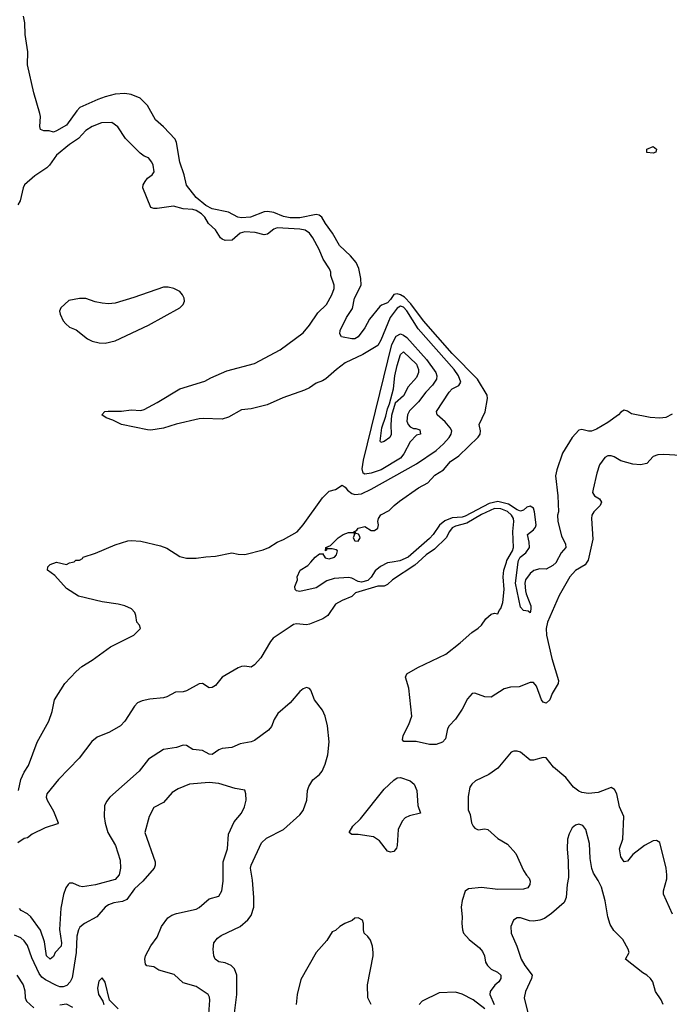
# Model space of a CAD drawing. Header units: inches. Extents: x 2001573 to 2220545, y 644482 to 846830.
# Tile 183 of 256: x 2095242 to 2099248, y 697270 to 703349. Entities that reach past the tile are written whole.
import ezdxf

# ---------------------------------------------------------------- set-up
doc = ezdxf.new("R2010")
doc.units = ezdxf.units.IN
doc.header["$MEASUREMENT"] = 0
doc.layers.add('C0699', color=7, linetype='Continuous')
doc.layers.add('C0790', color=7, linetype='Continuous')

msp = doc.modelspace()

# ---------------------------------------------------------------- linework, layer by layer
at = {"layer": 'C0699', "color": 5}
for points, elevation in [([(2097699.1, 700000), (2097678.6, 699981.4), (2097540.5, 699890), (2097510, 699861.7), (2097490, 699850.6), (2097450, 699852.1), (2097313.8, 699810), (2097290, 699787.6), (2097230, 699763.4), (2097190, 699739.5), (2097141.9, 699670), (2097110.7, 699649.3), (2097030, 699617.8), (2097010, 699613.3), (2096950, 699619.7), (2096930, 699614.2), (2096910, 699601.3), (2096806, 699530), (2096789.5, 699510), (2096730.1, 699410), (2096690, 699365.4), (2096670, 699351.1), (2096630, 699357.7), (2096610, 699355.7), (2096590, 699347), (2096490.2, 699290), (2096450, 699238.4), (2096430, 699225.8), (2096410, 699224.9), (2096370, 699250.4), (2096350, 699249.1), (2096270, 699204.6), (2096250, 699198.5), (2096203.7, 699196.3), (2096150, 699167.8), (2096130, 699162.1), (2096045.6, 699154.4), (2095996.6, 699143.4), (2095969.5, 699130.5), (2095950.1, 699109.9), (2095890, 699017.7), (2095864, 698990), (2095796.3, 698950), (2095720.3, 698919.7), (2095687.5, 698892.5), (2095609.2, 698790), (2095481.8, 698658.2), (2095409.4, 698570.6), (2095404.9, 698550), (2095411.2, 698530), (2095450, 698461.7), (2095478.9, 698390), (2095475.3, 698384.7), (2095399.3, 698360.7), (2095320, 698320), (2095290, 698298.4), (2095270, 698294.5), (2095230, 698266.9)], 280), ([(2095234.7, 698590), (2095250, 698658.8), (2095270, 698702.8), (2095296.3, 698743.7), (2095350, 698887.7), (2095421.1, 699018.9), (2095441.7, 699078.3), (2095456.4, 699150), (2095519.8, 699250), (2095590, 699324.7), (2095625.3, 699354.7), (2095690, 699394), (2095802.3, 699477.7), (2095946.6, 699550), (2095987, 699590), (2095981.2, 699610), (2095963.6, 699630), (2095958.7, 699670), (2095951.5, 699690), (2095931.5, 699711.5), (2095890, 699729.8), (2095850, 699739.8), (2095750, 699754.2), (2095605.2, 699790), (2095530, 699838), (2095458, 699918), (2095414, 699950), (2095415.3, 699970), (2095430, 699984.7), (2095470, 699998.8), (2095530, 699984.7), (2095550, 699996), (2095568.7, 700000)], 280), ([(2097539.7, 700000), (2097510, 699995.5), (2097467.9, 699972.1), (2097434.7, 699945.3), (2097410, 699906.7), (2097390, 699885.8), (2097350, 699875.8), (2097330, 699879.6), (2097290, 699900.2), (2097270, 699905.4), (2097181.2, 699898.8), (2097135.8, 699884.2), (2097070, 699840.7), (2096970, 699818.4), (2096950, 699822), (2096940.9, 699830), (2096939.5, 699850), (2096955.1, 699890), (2096954, 699910), (2096972.7, 699950), (2097020.1, 699979.9), (2097038.1, 700000)], 260), ([(2098740.4, 700000), (2098730, 699983.8), (2098670, 699948.3), (2098635.5, 699910), (2098570, 699793), (2098497.7, 699630), (2098490.1, 699589.9), (2098492, 699550), (2098524.4, 699404.4), (2098565.5, 699270), (2098563.5, 699250), (2098525.3, 699190), (2098512.6, 699150), (2098490, 699128.8), (2098470, 699135.6), (2098460.4, 699150), (2098430, 699234), (2098410, 699257.7), (2098390, 699257.6), (2098322.8, 699230), (2098270, 699227.9), (2098230, 699217.6), (2098150, 699165.8), (2098110, 699168.6), (2098050, 699190.5), (2098031.9, 699188.1), (2098003.3, 699156.7), (2097970, 699092.7), (2097930, 699029.7), (2097890, 698989.6), (2097879.7, 698970), (2097868.3, 698910), (2097850, 698888.4), (2097810, 698875.1), (2097770, 698874.7), (2097688.1, 698891.9), (2097612.1, 698892.1), (2097603.3, 698903.3), (2097606.6, 698930), (2097642.3, 698997.7), (2097660.4, 699050), (2097641.4, 699221.4), (2097620.9, 699290), (2097629.4, 699310), (2097697, 699350), (2097870, 699432), (2097959.1, 699500.9), (2098030, 699566.3), (2098070, 699592.7), (2098089.5, 699610), (2098117, 699650), (2098150, 699678.8), (2098170, 699684.7), (2098190, 699681), (2098198.4, 699701.6), (2098210, 699714), (2098222, 699750), (2098229.9, 699830.1), (2098224.5, 699910), (2098227.3, 699950), (2098243.5, 700000)], 280), ([(2098550.9, 700000), (2098550, 699998.3), (2098530, 699979.7), (2098490, 699956), (2098450, 699959.5), (2098412.5, 699947.5), (2098390, 699929.2), (2098362.4, 699890), (2098358.4, 699870), (2098362, 699822), (2098364.8, 699804.8), (2098393.8, 699730), (2098395.3, 699710), (2098390, 699688), (2098377.5, 699697.5), (2098350, 699700.9), (2098330, 699722.7), (2098299.8, 699870), (2098317.1, 700000)], 260), ([(2096559.2, 697150), (2096581.9, 697330), (2096581.5, 697450), (2096566.2, 697490), (2096545.6, 697510), (2096510, 697526.9), (2096470, 697532.5), (2096446.8, 697550), (2096439.2, 697570), (2096434.4, 697610), (2096439.8, 697650), (2096461.3, 697678.7), (2096484.4, 697695.6), (2096601.1, 697750), (2096649.2, 697790.8), (2096670, 697818.7), (2096686, 697870), (2096686.3, 697930), (2096677.1, 698037.1), (2096665.5, 698110), (2096670.6, 698130), (2096733.8, 698266.2), (2096763.7, 698296.3), (2096870, 698350.3), (2096970, 698440.4), (2096990, 698466.4), (2097012.9, 698530), (2097018, 698590), (2097024.8, 698615.2), (2097050, 698655.5), (2097091.8, 698690), (2097107.6, 698710), (2097126.7, 698753.3), (2097142.4, 698810), (2097151.1, 698890), (2097139.7, 698990), (2097126.6, 699050), (2097110, 699086.6), (2097060.7, 699150), (2097038, 699210), (2097030, 699219.3), (2097010, 699226.6), (2096990, 699218.4), (2096970, 699200.7), (2096909.4, 699130.6), (2096835, 699065), (2096811.4, 699028.6), (2096794.5, 698985.5), (2096777.6, 698962.4), (2096690, 698899.5), (2096670, 698891.1), (2096602.7, 698877.3), (2096550, 698856), (2096490, 698849.1), (2096470, 698841.5), (2096430, 698811.9), (2096410, 698814), (2096370, 698836.5), (2096310, 698842.8), (2096270, 698867.1), (2096250, 698869.7), (2096210, 698855.3), (2096130, 698844.2), (2096035.8, 698784.2), (2095978.7, 698710), (2095797.4, 698550), (2095777.3, 698522.7), (2095765.4, 698494.6), (2095763.5, 698430), (2095769.4, 698389.4), (2095785.6, 698330), (2095832.9, 698250), (2095861, 698161), (2095864, 698110), (2095855, 698070), (2095830, 698041.8), (2095710, 698008.5), (2095630, 697996.5), (2095610, 697999.8), (2095570, 698019.1), (2095550, 698017.4), (2095541.3, 698010), (2095527.6, 697990), (2095512.6, 697947.4), (2095495.4, 697864.6), (2095487.8, 697732.2), (2095500.3, 697650), (2095497.3, 697630), (2095461.1, 697590), (2095450, 697565.1), (2095430.2, 697549.8), (2095407.6, 697570), (2095395.8, 697655.8), (2095370, 697728.9), (2095310, 697811.3), (2095290, 697828.4), (2095252, 697850), (2095241.7, 697861.7)], 320), ([(2099267.2, 697827.2), (2099212.6, 697950), (2099212.4, 697970), (2099234.2, 698045.8), (2099233.8, 698070), (2099228.9, 698110), (2099189.7, 698269.7), (2099170, 698281.6), (2099150, 698279.7), (2099095.5, 698250), (2099024.4, 698195.6), (2098990, 698154.5), (2098970, 698149.6), (2098950, 698180.9), (2098940.4, 698230), (2098962.2, 698290), (2098968.5, 698430), (2098941.4, 698490), (2098924.2, 698570), (2098910, 698597.2), (2098890, 698609.4), (2098810, 698577.6), (2098750, 698572.7), (2098710, 698577.2), (2098690, 698585.7), (2098657.8, 698610), (2098609.7, 698670), (2098534.8, 698734.8), (2098490, 698792), (2098470, 698794.8), (2098410, 698777.1), (2098390, 698778), (2098330, 698827.6), (2098310, 698834), (2098290, 698834), (2098272.7, 698827.3), (2098191.2, 698728.8), (2098136.3, 698690), (2098053, 698650), (2098030.4, 698630), (2098018.7, 698610), (2098007.1, 698552.9), (2098008.4, 698470), (2098021.3, 698441.3), (2098028.7, 698390), (2098038, 698370), (2098050, 698358), (2098070, 698348.4), (2098110, 698353.7), (2098130, 698350.3), (2098190, 698292.9), (2098250, 698258.4), (2098301.2, 698201.2), (2098350, 698096.4), (2098367.4, 698067.4), (2098384, 698050), (2098390.3, 698030.3), (2098388.4, 698010), (2098375.8, 697990), (2098350, 697980.5), (2098190, 697979.8), (2098090, 697990.4), (2098010, 697982.7), (2097990, 697969.6), (2097970, 697911.8), (2097965.4, 697870), (2097970.9, 697810), (2097968.3, 697770), (2097973, 697730), (2097980.2, 697710), (2098015, 697670), (2098078.8, 697618.8), (2098097.3, 697597.3), (2098107.9, 697570), (2098114.9, 697530), (2098126.7, 697510), (2098150, 697488.2), (2098189.3, 697469.3), (2098210.3, 697450), (2098210.3, 697430), (2098197.4, 697410), (2098171.6, 697388.4), (2098144.6, 697350), (2098142.4, 697330), (2098168.7, 697270)], 320), ([(2096409.4, 697210), (2096415.5, 697295.5), (2096413.5, 697313.5), (2096405.2, 697330), (2096330, 697379.6), (2096250, 697403.5), (2096194.6, 697454.6), (2096101.1, 697481.1), (2096070, 697502.4), (2096027.2, 697507.2), (2096018, 697518), (2096013.6, 697550), (2096018.9, 697570), (2096050, 697630.4), (2096090, 697683.8), (2096116.2, 697750), (2096155.9, 697804.1), (2096179.4, 697820.6), (2096208.3, 697831.7), (2096330, 697857.4), (2096350, 697868.8), (2096410, 697922), (2096470, 697938), (2096488.6, 697971.4), (2096497.3, 698030), (2096497.8, 698150), (2096523.7, 698230), (2096530, 698321), (2096564.1, 698395.9), (2096610, 698450.7), (2096629.6, 698490), (2096638, 698530), (2096637.6, 698570), (2096630, 698591.8), (2096570, 698601.6), (2096470, 698632.8), (2096410, 698640.3), (2096290, 698628.4), (2096218.8, 698601.2), (2096183, 698577), (2096130, 698516.9), (2096070, 698484.5), (2096040.8, 698430), (2096013.8, 698330), (2096077.6, 698150), (2096078.4, 698130), (2096070.5, 698110), (2096001.7, 698030), (2095950, 697983.5), (2095902.6, 697917.4), (2095875.8, 697904.2), (2095822.5, 697897.5), (2095790, 697885.4), (2095770, 697869.7), (2095717.6, 697810), (2095641.6, 697770), (2095613.9, 697746.1), (2095605, 697730), (2095593.8, 697690), (2095590.6, 697590), (2095565.4, 697434.6), (2095554.3, 697410), (2095532.8, 697387.2), (2095510, 697378.7), (2095490, 697379), (2095470, 697385.6), (2095400.7, 697420.7), (2095378, 697438), (2095361.3, 697461.3), (2095317.1, 697557.1), (2095290, 697633.6), (2095270, 697662.6), (2095250, 697679.7), (2095210, 697698)], 340), ([(2099210.8, 697270), (2099198, 697298), (2099162.4, 697350), (2099147.3, 697410), (2099133, 697430), (2099110, 697449.6), (2099084.6, 697464.6), (2098979, 697550), (2099001.2, 697590), (2098995.1, 697610), (2098962.9, 697670), (2098905.7, 697725.7), (2098883.2, 697763.2), (2098869.8, 697809.8), (2098852.8, 697910), (2098830, 697993.2), (2098810, 698035.1), (2098780.8, 698080.8), (2098769.7, 698109.7), (2098759.7, 698170), (2098756.6, 698263.4), (2098734.3, 698350), (2098714.8, 698374.8), (2098690, 698382.6), (2098670, 698377.2), (2098650, 698359.1), (2098630, 698323), (2098621.3, 698290), (2098618.5, 698230), (2098625.2, 698154.8), (2098626.4, 698053.6), (2098618, 698010), (2098612.6, 697930), (2098600.2, 697899.8), (2098522, 697830), (2098479.5, 697800.5), (2098450, 697789.1), (2098410, 697783.2), (2098385.6, 697785.6), (2098330, 697803.5), (2098310, 697804), (2098287.4, 697790), (2098271.5, 697750), (2098273.1, 697710), (2098308.5, 697630), (2098335, 697550), (2098356.9, 697510), (2098402.3, 697450), (2098399.6, 697430), (2098362.2, 697350), (2098354.4, 697310), (2098377.5, 697210)], 340), ([(2097410, 697269.6), (2097389.8, 697310), (2097387.5, 697390), (2097422.6, 697570), (2097422.9, 697590), (2097417.7, 697630), (2097405.6, 697665.6), (2097390, 697689.6), (2097367.3, 697710), (2097362, 697730), (2097362.7, 697770), (2097356, 697790), (2097330, 697805.2), (2097310, 697801.2), (2097292.2, 697787.8), (2097247.3, 697770), (2097216.3, 697750), (2097190, 697726), (2097170, 697718), (2097136.7, 697663.3), (2097071.3, 697590), (2096976.1, 697423.9), (2096952.5, 697330), (2096946.8, 697270)], 320), ([(2095225.4, 697450), (2095263.3, 697390), (2095273.5, 697353.5), (2095276.8, 697310), (2095285, 697290), (2095330, 697249)], 340), ([(2095850, 697242), (2095795.2, 697295.2), (2095770, 697408), (2095750, 697433.2), (2095730, 697414), (2095721.3, 697370), (2095729.1, 697330), (2095755.5, 697290), (2095760.3, 697270)], 360), ([(2098110, 697242.6), (2098038.2, 697298.2), (2097970, 697333.9), (2097930, 697345.5), (2097830, 697340.3), (2097725.2, 697290), (2097705.5, 697270)], 320), ([(2095570, 697250.5), (2095530, 697270.5), (2095490, 697265.6)], 360)]:
    msp.add_lwpolyline(points, dxfattribs=dict(at, elevation=elevation))
at = {"layer": 'C0699', "color": 5, "elevation": 280}
msp.add_lwpolyline([(2097530, 698209), (2097510, 698215.3), (2097460.2, 698280.2), (2097424.7, 698304.7), (2097330, 698319.3), (2097290, 698319.3), (2097274, 698330), (2097297.6, 698370), (2097343.8, 698416.2), (2097490, 698598.2), (2097550, 698654.4), (2097570, 698667.4), (2097590, 698671), (2097650, 698650.2), (2097675.4, 698630), (2097692.1, 698590), (2097698.2, 698498.2), (2097714, 698450), (2097645.3, 698434.7), (2097619.2, 698420.8), (2097600, 698400), (2097576.6, 698350), (2097570.2, 698249.8), (2097565.2, 698234.8), (2097550, 698214)], close=True, dxfattribs=at)
at = {"layer": 'C0790', "color": 5}
for points, elevation in [([(2097038.1, 700000), (2097065.1, 700030), (2097091, 700051), (2097109, 700051), (2097110, 700054), (2097125.5, 700025.5), (2097150, 700020.3), (2097182.7, 700030), (2097195.6, 700044.4), (2097201.2, 700070), (2097194.9, 700074.9), (2097170, 700082.9), (2097141.2, 700081.2), (2097134, 700086), (2097134, 700074), (2097128.7, 700068.7), (2097129.3, 700090), (2097158, 700102), (2097206, 700150), (2097238, 700170), (2097270, 700182.4), (2097296.4, 700183.6), (2097322, 700198), (2097330.5, 700210.5), (2097370, 700219.1), (2097410, 700194.9), (2097430, 700195.8), (2097450, 700208.7), (2097454.7, 700230), (2097451.5, 700250), (2097454.7, 700270), (2097470, 700291.7), (2097521.5, 700318.5), (2097551.2, 700350), (2097584.7, 700375.3), (2097701.7, 700458.3), (2097758.7, 700490), (2097802.6, 700537.4), (2097856.4, 700570), (2097899.3, 700620.7), (2097950, 700655.5), (2098070, 700772.4), (2098081.7, 700790), (2098084.7, 700810), (2098076.4, 700850), (2098112.4, 700927.6), (2098127.2, 701010), (2098124.2, 701030), (2098065.2, 701130), (2097910, 701286.9), (2097732, 701490), (2097654.6, 701594.6), (2097614.6, 701634.6), (2097590, 701651), (2097570, 701656.7), (2097548.8, 701651.2), (2097530, 701620.8), (2097510, 701601.6), (2097473.4, 701586.6), (2097462.7, 701577.3), (2097400, 701500), (2097370, 701447.1), (2097330, 701389.8), (2097310, 701379.4), (2097290, 701378.5), (2097227.8, 701390), (2097216, 701410), (2097218.2, 701430), (2097258.4, 701510), (2097294.6, 701565.4), (2097308, 701630), (2097347.5, 701710), (2097346.7, 701750), (2097333, 701813), (2097316.3, 701850), (2097281.7, 701890), (2097214.4, 701954.4), (2097171.9, 702030), (2097127.6, 702090), (2097105.5, 702130), (2097090, 702141.9), (2097070, 702145.5), (2096970, 702125.3), (2096910, 702124.7), (2096870, 702134.4), (2096810, 702159.1), (2096770, 702165), (2096750, 702162.4), (2096666.4, 702130), (2096610, 702125.3), (2096588, 702130), (2096530, 702159.8), (2096430, 702181.8), (2096390, 702202.3), (2096331.2, 702250), (2096270, 702326), (2096257.4, 702390), (2096228.9, 702470), (2096208.4, 702590), (2096200.9, 702610), (2096130, 702687.7), (2096078.8, 702730), (2096030, 702819.5), (2095984.7, 702864.7), (2095930, 702886.6), (2095890, 702892.1), (2095830, 702889.1), (2095770, 702872.5), (2095723.5, 702856.5), (2095613, 702807), (2095593.5, 702786.5), (2095530, 702696.9), (2095470, 702661.5), (2095450, 702655.1), (2095422.9, 702662.9), (2095390, 702662.4), (2095370, 702669.7), (2095366.6, 702690), (2095369.8, 702750), (2095366, 702770), (2095330, 702898), (2095290.7, 703070), (2095291.8, 703150), (2095276.3, 703256.3), (2095273.2, 703330), (2095264.9, 703370)], 260), ([(2095568.7, 700000), (2095578, 700002), (2095588.9, 700011.1), (2095610, 700012), (2095630, 700022), (2095634, 700030), (2095710, 700055.5), (2095830, 700107.7), (2095908.1, 700131.9), (2095930, 700134.4), (2095990, 700128.4), (2096110, 700101.6), (2096150, 700086), (2096230, 700035.6), (2096270, 700025.3), (2096330, 700023.5), (2096390, 700033.2), (2096450, 700036.8), (2096550, 700057.8), (2096590, 700048.5), (2096630, 700047.8), (2096743.4, 700076.6), (2096779.5, 700090), (2096830, 700122.4), (2096870, 700138.7), (2096953.4, 700186.6), (2096990, 700230.3), (2097110, 700397.6), (2097150, 700438.7), (2097190, 700448.8), (2097230, 700475.3), (2097250, 700462.2), (2097263.6, 700443.6), (2097290, 700424), (2097310, 700417.6), (2097350, 700422.6), (2097410, 700450.4), (2097690, 700607.5), (2097810.7, 700690), (2097855.1, 700730), (2097890.9, 700770), (2097903, 700790), (2097907, 700810), (2097896.4, 700830), (2097865.8, 700865.8), (2097816.9, 700910), (2097813, 700930), (2097889.9, 701050), (2097910, 701070.6), (2097949.9, 701090.1), (2097963.2, 701110), (2097949.1, 701150), (2097920.7, 701190), (2097699.5, 701439.5), (2097630, 701550.7), (2097610, 701573.1), (2097590, 701580.3), (2097570, 701567), (2097527.5, 701510), (2097470.4, 701369.6), (2097450, 701337.6), (2097358.7, 701281.3), (2097250, 701229.8), (2097195.6, 701190), (2097130, 701130.7), (2097110, 701118.9), (2097070, 701104.1), (2097030, 701076.1), (2096999, 701061), (2096865.4, 701014.6), (2096768.8, 700971.2), (2096670, 700946.6), (2096610, 700940.3), (2096530, 700894.7), (2096490, 700881.6), (2096373.2, 700886.8), (2096350, 700884), (2096208, 700852), (2096130, 700826.5), (2096050, 700815.4), (2096030, 700816.1), (2095870, 700849.8), (2095816.3, 700876.3), (2095776, 700890), (2095749, 700910), (2095768, 700930), (2095787.1, 700932.9), (2095870, 700932.8), (2095930, 700939.6), (2095990, 700936.5), (2096010, 700942.6), (2096090, 700985.3), (2096230, 701070.4), (2096383.3, 701116.7), (2096421.5, 701138.5), (2096519, 701181), (2096690, 701226.9), (2096848.3, 701310), (2096990, 701415.5), (2097030, 701463.2), (2097081.2, 701538.8), (2097134, 701590), (2097166.4, 701650), (2097181.4, 701690), (2097181.8, 701710), (2097161, 701770), (2097160.4, 701790), (2097152.4, 701810), (2097113.7, 701870), (2097088.3, 701930), (2097050, 702002), (2097029.9, 702029.9), (2097002.9, 702050), (2096970, 702056), (2096830, 702063), (2096810, 702055.4), (2096770, 702025.3), (2096750, 702019.4), (2096693.9, 702033.9), (2096630, 702038.8), (2096602, 702030), (2096551.5, 701988.5), (2096510, 701986.4), (2096490, 701992.8), (2096480.9, 702000.9), (2096450, 702051.3), (2096407.5, 702090), (2096383.1, 702130), (2096363.2, 702150), (2096330, 702170.3), (2096310, 702177.4), (2096250, 702180.8), (2096190, 702198.1), (2096090, 702182.9), (2096070, 702183.1), (2096050, 702189.7), (2096002.4, 702310), (2096004.5, 702330), (2096015.4, 702350), (2096030.7, 702369.3), (2096058.4, 702390), (2096071.6, 702410), (2096066, 702450), (2096057.6, 702470), (2096036.2, 702496.2), (2096010, 702506), (2095984.2, 702524.2), (2095895.3, 702615.3), (2095847.9, 702687.9), (2095810, 702713.5), (2095747.5, 702712.5), (2095688.4, 702690), (2095650, 702664.4), (2095605.5, 702614.5), (2095550, 702578.5), (2095468.6, 702511.4), (2095426.2, 702450), (2095410, 702433.8), (2095336.1, 702383.9), (2095271.7, 702330), (2095262.6, 702310), (2095245, 702230), (2095230, 702206.2)], 280), ([(2099266, 700914), (2099226.2, 700893.8), (2099190.4, 700889.6), (2099130, 700893), (2099015, 700915), (2098990, 700931.3), (2098970, 700937.6), (2098950, 700926.6), (2098935.5, 700910), (2098870, 700861.8), (2098799.9, 700820.1), (2098768.2, 700808.2), (2098750, 700807.8), (2098710, 700819.7), (2098690, 700814), (2098648.9, 700770), (2098590, 700672), (2098554.6, 700570), (2098547.1, 700532.9), (2098561.5, 700410), (2098564.2, 700310), (2098559.5, 700290), (2098560.3, 700250), (2098583.3, 700163.3), (2098607.9, 700110), (2098610.3, 700090), (2098582.4, 700057.6), (2098550.9, 700000)], 260), ([(2099317.3, 700657.3), (2099214.8, 700665.2), (2099177.3, 700662.7), (2099148.2, 700651.8), (2099110.2, 700609.8), (2099070, 700600.3), (2099024.4, 700604.4), (2098950, 700626.3), (2098909.3, 700650), (2098890, 700656.4), (2098870, 700656.4), (2098850, 700645.6), (2098819, 700601), (2098800.8, 700550), (2098778.5, 700450), (2098775.6, 700430), (2098787.2, 700410), (2098817.6, 700390), (2098830.2, 700370), (2098822.8, 700350), (2098783.2, 700310), (2098771.6, 700290), (2098768.8, 700270), (2098777.8, 700142.2), (2098748.1, 700011.9), (2098740.4, 700000)], 280), ([(2098317.1, 700000), (2098318.5, 700010), (2098329.5, 700030), (2098363.1, 700056.9), (2098385.4, 700090), (2098384.2, 700124.2), (2098373.2, 700170), (2098410, 700198.8), (2098423.7, 700216.3), (2098426.6, 700230), (2098417.3, 700310), (2098410, 700332.4), (2098390, 700345.3), (2098370, 700339.8), (2098350, 700321.1), (2098330, 700314), (2098310, 700322.2), (2098257.5, 700357.5), (2098190, 700373.7), (2098138.1, 700361.9), (2097990, 700283.5), (2097970, 700277.2), (2097910, 700273.9), (2097865.1, 700254.9), (2097831.4, 700228.6), (2097792, 700170), (2097770, 700145.3), (2097637.8, 700030), (2097587.2, 700007.2), (2097539.7, 700000)], 260), ([(2098243.5, 700000), (2098246.7, 700010), (2098280.6, 700070), (2098287.2, 700090), (2098284.5, 700190), (2098290.4, 700250), (2098287.2, 700270), (2098274.8, 700290), (2098250, 700312.9), (2098210, 700329.9), (2098170, 700331.4), (2098090, 700293.2), (2097999.5, 700240.5), (2097930, 700222.8), (2097910, 700211.3), (2097893.5, 700190), (2097872.9, 700150), (2097800, 700080), (2097750, 700045.9), (2097699.1, 700000)], 280)]:
    msp.add_lwpolyline(points, dxfattribs=dict(at, elevation=elevation))
for points, elevation in [([(2099150, 702524.7), (2099110, 702529.4), (2099109.2, 702550), (2099150, 702564.9), (2099170.4, 702549.6), (2099166, 702530)], 240), ([(2096158, 701698), (2096130, 701697.4), (2095947, 701633), (2095830, 701597.6), (2095790, 701594.7), (2095750, 701598.3), (2095707.6, 701607.6), (2095650, 701627.6), (2095610, 701627.3), (2095545.3, 701614.7), (2095496, 701570), (2095486.8, 701550), (2095490.8, 701530), (2095510.8, 701490), (2095526.8, 701470), (2095550, 701450.7), (2095590, 701433.4), (2095659.4, 701379.4), (2095690, 701364.6), (2095732.8, 701352.8), (2095770, 701351.5), (2095830, 701366.5), (2096036.9, 701463.1), (2096229.2, 701570), (2096249.4, 701590), (2096258, 701610), (2096257, 701630), (2096247, 701650), (2096229.4, 701670), (2096193.2, 701690)], 320), ([(2097670, 700824.9), (2097685.2, 700825.2), (2097710, 700816.3), (2097713.4, 700790), (2097690, 700782.9), (2097650, 700742.9), (2097611.2, 700668.8), (2097590, 700642.4), (2097470.8, 700569.2), (2097410, 700549.5), (2097370, 700542.3), (2097361, 700550), (2097355.1, 700575.1), (2097362.1, 700630), (2097537.5, 701342.5), (2097564.5, 701395.5), (2097590, 701408.3), (2097610, 701402), (2097630, 701385.8), (2097751.7, 701251.7), (2097808.3, 701170), (2097814.9, 701150), (2097812.4, 701130), (2097788.3, 701091.7), (2097747, 701050), (2097701.5, 700990), (2097645.7, 700934.3), (2097633.4, 700910), (2097630.6, 700870.6), (2097638.4, 700850), (2097650, 700835.4)], 280), ([(2097470, 700738), (2097465.9, 700745.9), (2097474.8, 700830), (2097500, 700900), (2097510, 700946.8), (2097522.7, 700977.3), (2097548.5, 701070), (2097555.5, 701150), (2097570, 701213.4), (2097590, 701281.6), (2097610, 701297.8), (2097690, 701221.1), (2097701.3, 701190), (2097702.4, 701170), (2097690, 701140.5), (2097638.3, 701081.7), (2097610, 701025.7), (2097558.6, 700981.4), (2097535.8, 700904.2), (2097530.9, 700850), (2097532.7, 700787.3), (2097524.4, 700770), (2097490, 700744.7)], 260), ([(2097310, 700186), (2097303.6, 700176.4), (2097306, 700170), (2097299.1, 700150), (2097310, 700131), (2097330, 700128.4), (2097342, 700150), (2097339.1, 700159.1), (2097332.1, 700172.1), (2097316.4, 700176.4)], 260)]:
    msp.add_lwpolyline(points, close=True, dxfattribs=dict(at, elevation=elevation))

doc.saveas('drawing.dxf')
